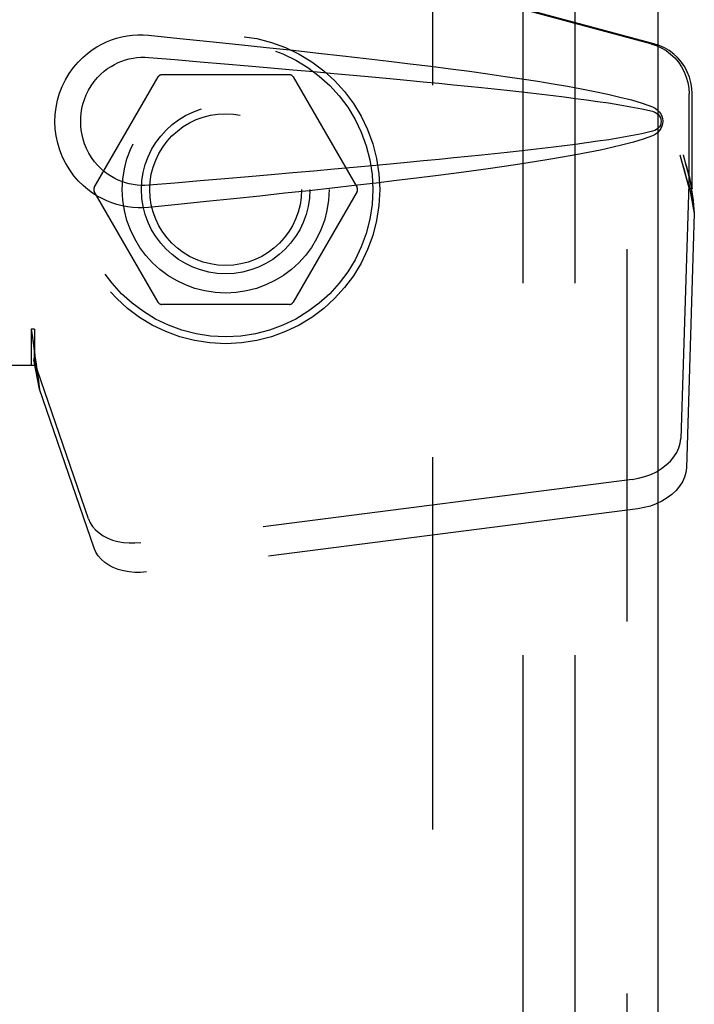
# Model space of a CAD drawing. Header units: inches. Extents: x 0 to 164, y 0 to 106.
# Tile 8 of 15: x 71.36 to 72.99, y 51.53 to 53.91. Entities that reach past the tile are written whole.
import ezdxf

# ---------------------------------------------------------------- set-up
doc = ezdxf.new("R2010")
doc.units = ezdxf.units.IN
doc.header["$LTSCALE"] = 8.997745
doc.header["$MEASUREMENT"] = 0
doc.linetypes.add('HIDDEN', pattern=[0.2, 0.1, -0.1])
for name, color, linetype in [('DEFAULT_2', 8, 'HIDDEN'), ('DOOR_ASSEMBLY', 7, 'CONTINUOUS'), ('SUBPANEL', 7, 'CONTINUOUS')]:
    doc.layers.add(name, color=color, linetype=linetype)

msp = doc.modelspace()

# ---------------------------------------------------------------- linework, layer by layer
at = {"layer": 'DEFAULT_2', "color": 8, "linetype": 'HIDDEN'}
for p, q in [((72.3567, 76.2449), (72.3567, 30.7509)), ((71.5391, 53.5029), (71.6936, 53.7704)), ((72.0111, 53.7754), (71.7022, 53.7754)), ((72.0198, 53.7704), (72.1742, 53.5029)), ((71.6936, 53.2254), (71.5391, 53.4929)), ((72.1742, 53.4929), (72.0198, 53.2254)), ((72.0111, 53.2204), (71.7022, 53.2204))]:
    msp.add_line(p, q, dxfattribs=at)
for radius in [0.3725, 0.3558, 0.2035, 0.1835]:
    msp.add_circle((71.8567, 53.4979), radius, dxfattribs=at)
for centre, start, end in [((71.7022, 53.7654), 90.0113, 149.988), ((72.0111, 53.7654), 30.0108, 89.9876), ((71.5478, 53.4979), 150.0117, 209.9873), ((72.1655, 53.4979), 330.0117, 29.9873), ((71.7022, 53.2304), 210.0108, 269.9876), ((72.0111, 53.2304), 270.0113, 329.988)]:
    msp.add_arc(centre, 0.01, start, end, dxfattribs=at)
at = {"layer": 'DOOR_ASSEMBLY', "color": 8, "linetype": 'HIDDEN'}
for p, q in [((72.8267, 76.7479), (72.8267, 30.2479)), ((72.8844, 53.8506), (71.3869, 54.2529)), ((72.892, 53.8506), (71.3946, 54.2529)), ((72.9768, 53.5001), (72.9768, 53.7298)), ((72.9844, 53.5001), (72.9844, 53.7298)), ((72.9549, 53.5817), (72.9768, 53.5001)), ((72.9626, 53.5817), (72.9844, 53.5001)), ((72.976, 53.5115), (72.9569, 52.8964)), ((72.976, 53.5115), (72.9896, 53.4405)), ((72.9783, 53.5276), (72.987, 53.4714)), ((72.9844, 53.5001), (72.9768, 53.5001)), ((72.987, 53.4714), (72.9879, 53.4606)), ((72.9879, 53.4606), (72.9888, 53.4503)), ((72.9896, 53.4405), (72.9704, 52.8254)), ((72.9888, 53.4503), (72.9896, 53.4405)), ((71.3946, 53.1604), (71.3869, 53.1604)), ((71.3869, 53.1604), (71.3869, 53.0729)), ((71.3946, 53.1604), (71.3946, 53.0729)), ((71.5251, 52.7024), (71.3932, 53.0862)), ((71.4068, 53.0152), (71.3932, 53.0862)), ((71.3946, 53.0729), (71.0736, 53.0729)), ((71.5387, 52.6314), (71.4068, 53.0152)), ((72.8394, 52.7973), (71.6519, 52.6448)), ((72.8529, 52.7263), (71.6655, 52.5738))]:
    msp.add_line(p, q, dxfattribs=at)
at = {"layer": 'DOOR_ASSEMBLY', "color": 3, "linetype": 'Continuous'}
msp.add_line((72.9017, 76.7479), (72.9017, 30.2479), dxfattribs=at)
at = {"layer": 'DOOR_ASSEMBLY', "color": 8, "linetype": 'HIDDEN'}
for points in [[(71.6705, 53.4549), (71.6577, 53.454), (71.6448, 53.454), (71.6319, 53.4548), (71.619, 53.4563), (71.6062, 53.4587), (71.5937, 53.4619), (71.5815, 53.4659), (71.5695, 53.4706), (71.5579, 53.476), (71.5464, 53.4823), (71.5349, 53.4896), (71.5235, 53.4979), (71.5121, 53.5076), (71.5009, 53.5186), (71.4899, 53.5313), (71.4796, 53.5454), (71.4703, 53.5606), (71.4623, 53.5767), (71.4557, 53.5933), (71.4506, 53.6103), (71.4469, 53.6275), (71.4447, 53.6448), (71.444, 53.6621), (71.4446, 53.6794), (71.4467, 53.6966), (71.4501, 53.7138), (71.4551, 53.7308), (71.4615, 53.7474), (71.4694, 53.7636), (71.4786, 53.7789), (71.4889, 53.7931), (71.4998, 53.806), (71.511, 53.8172), (71.5224, 53.827), (71.5339, 53.8356), (71.5454, 53.8429), (71.557, 53.8494), (71.5688, 53.8549), (71.5808, 53.8597), (71.5931, 53.8637), (71.6057, 53.867), (71.6186, 53.8694), (71.6316, 53.871)], [(71.6316, 53.871), (71.6446, 53.8718), (71.6576, 53.8718), (71.6705, 53.8709)], [(71.6705, 53.8709), (71.7461, 53.8634), (71.8188, 53.856), (71.8885, 53.8488), (71.9553, 53.8417), (72.0195, 53.8348), (72.081, 53.8281), (72.14, 53.8214), (72.1965, 53.8149), (72.2508, 53.8085), (72.3027, 53.8022), (72.3526, 53.796), (72.4004, 53.7899), (72.4462, 53.7838), (72.4901, 53.7777), (72.5322, 53.7717), (72.5725, 53.7657), (72.6111, 53.7597), (72.648, 53.7537), (72.6833, 53.7476), (72.7171, 53.7414), (72.7494, 53.7351), (72.7802, 53.7285), (72.8096, 53.7217), (72.8376, 53.7145), (72.8639, 53.7065), (72.8888, 53.6979)], [(72.8844, 53.8506), (72.8973, 53.8463), (72.9097, 53.8407), (72.9213, 53.8338), (72.9322, 53.8256), (72.9421, 53.8163), (72.951, 53.8059), (72.9587, 53.7947), (72.9651, 53.7827), (72.9701, 53.77), (72.9738, 53.7569), (72.976, 53.7435), (72.9768, 53.7298)], [(72.9844, 53.7298), (72.9837, 53.7435), (72.9815, 53.7569), (72.9778, 53.77), (72.9727, 53.7827), (72.9663, 53.7947), (72.9587, 53.8059), (72.9498, 53.8163), (72.9399, 53.8256), (72.929, 53.8338), (72.9173, 53.8407), (72.905, 53.8463), (72.892, 53.8506)], [(71.6706, 53.5084), (71.6612, 53.5079), (71.6518, 53.508), (71.6424, 53.5087), (71.6331, 53.51), (71.6238, 53.5118), (71.6147, 53.5143), (71.6058, 53.5172), (71.5972, 53.5208), (71.5888, 53.5248), (71.5805, 53.5294), (71.5723, 53.5347), (71.5641, 53.5408), (71.5559, 53.5478), (71.5479, 53.5558), (71.54, 53.565), (71.5326, 53.5751), (71.526, 53.5859), (71.5203, 53.5971), (71.5157, 53.6084), (71.5121, 53.6196), (71.5095, 53.6305), (71.5076, 53.6413), (71.5066, 53.6517), (71.5062, 53.6621), (71.5064, 53.6725), (71.5074, 53.6829), (71.5091, 53.6936), (71.5116, 53.7045), (71.5151, 53.7156), (71.5195, 53.7269), (71.525, 53.7381), (71.5315, 53.7491), (71.5388, 53.7593), (71.5467, 53.7687), (71.5548, 53.7769), (71.563, 53.7841), (71.5712, 53.7904), (71.5796, 53.7958), (71.588, 53.8006), (71.5965, 53.8048), (71.6053, 53.8084), (71.6142, 53.8114), (71.6234, 53.8139), (71.6327, 53.8158), (71.6421, 53.8171), (71.6516, 53.8178), (71.6611, 53.8179), (71.6706, 53.8174)], [(71.6706, 53.8174), (71.7339, 53.8121), (71.7951, 53.8069), (71.8542, 53.8019), (71.9111, 53.797), (71.9659, 53.7922), (72.0187, 53.7876), (72.0695, 53.7831), (72.1183, 53.7787), (72.1652, 53.7745), (72.2101, 53.7703), (72.2532, 53.7663), (72.2945, 53.7624), (72.334, 53.7586), (72.3717, 53.755), (72.4077, 53.7514), (72.442, 53.7479), (72.4748, 53.7446), (72.5061, 53.7413), (72.5362, 53.738), (72.5653, 53.7348), (72.5936, 53.7317), (72.6212, 53.7285), (72.6484, 53.7253), (72.6752, 53.722), (72.7021, 53.7185), (72.7289, 53.715), (72.7557, 53.7112), (72.7825, 53.7073), (72.8093, 53.703), (72.836, 53.6983), (72.8625, 53.693), (72.8889, 53.6871)], [(72.8888, 53.6979), (72.8948, 53.6948), (72.9001, 53.6909), (72.9047, 53.6862), (72.9083, 53.681), (72.9109, 53.6753), (72.9125, 53.6694), (72.9131, 53.6631), (72.9126, 53.6569), (72.911, 53.6509), (72.9085, 53.6452), (72.9048, 53.6398), (72.9002, 53.635), (72.8949, 53.6311), (72.8888, 53.6279)], [(72.8889, 53.6871), (72.894, 53.6852), (72.8985, 53.6827), (72.9023, 53.6795), (72.9054, 53.6758), (72.9076, 53.6717), (72.909, 53.6674), (72.9094, 53.6627), (72.9089, 53.6581), (72.9075, 53.6537), (72.9052, 53.6498), (72.9021, 53.6461), (72.8983, 53.643), (72.8939, 53.6406), (72.8889, 53.6388)], [(72.8888, 53.6279), (72.8661, 53.62), (72.8422, 53.6126), (72.8169, 53.6059), (72.7903, 53.5996), (72.7624, 53.5935), (72.7333, 53.5876), (72.7029, 53.5818), (72.6712, 53.5761), (72.6381, 53.5705), (72.6035, 53.5649), (72.5675, 53.5594), (72.53, 53.5538), (72.4909, 53.5482), (72.4503, 53.5426), (72.4079, 53.5369), (72.3637, 53.5312), (72.3178, 53.5255), (72.27, 53.5196), (72.2202, 53.5137), (72.1684, 53.5076), (72.1145, 53.5015), (72.0583, 53.4953), (71.9999, 53.4889), (71.9391, 53.4824), (71.8759, 53.4757), (71.8101, 53.469), (71.7416, 53.462), (71.6705, 53.4549)], [(72.8889, 53.6388), (72.8626, 53.6328), (72.8361, 53.6275), (72.8095, 53.6228), (72.7827, 53.6186), (72.756, 53.6146), (72.7292, 53.6109), (72.7025, 53.6073), (72.6757, 53.6039), (72.6489, 53.6006), (72.6218, 53.5974), (72.5942, 53.5942), (72.566, 53.5911), (72.537, 53.5879), (72.5069, 53.5846), (72.4756, 53.5814), (72.4429, 53.578), (72.4085, 53.5745), (72.3726, 53.5709), (72.3348, 53.5673), (72.2953, 53.5635), (72.254, 53.5596), (72.2109, 53.5556), (72.1659, 53.5514), (72.119, 53.5472), (72.0701, 53.5428), (72.0193, 53.5383), (71.9664, 53.5336), (71.9115, 53.5289), (71.8545, 53.524), (71.7954, 53.5189), (71.7341, 53.5137), (71.6706, 53.5084)], [(72.9549, 53.5817), (72.9602, 53.5621), (72.9656, 53.5429), (72.971, 53.524), (72.9764, 53.5056), (72.9817, 53.4881), (72.987, 53.4714)], [(72.9626, 53.5817), (72.9652, 53.5721), (72.9678, 53.5627), (72.9705, 53.5534), (72.9731, 53.5444), (72.9758, 53.5358), (72.9783, 53.5276)], [(72.9783, 53.5276), (72.978, 53.5248), (72.9776, 53.522), (72.9772, 53.5193), (72.9768, 53.5166), (72.9764, 53.514), (72.976, 53.5115)], [(71.3869, 53.1604), (71.3895, 53.1402), (71.3921, 53.1201), (71.3948, 53.1005), (71.3974, 53.0814), (71.404, 53.035)], [(71.3946, 53.1604), (71.3944, 53.1501), (71.3943, 53.1399)], [(71.3943, 53.1399), (71.3941, 53.1202), (71.394, 53.1108), (71.3938, 53.1019)], [(71.4014, 53.0534), (71.3999, 53.0644), (71.3977, 53.0817), (71.3961, 53.0977), (71.3949, 53.1122), (71.3943, 53.125), (71.3943, 53.1326)], [(71.3938, 53.1019), (71.3937, 53.0964), (71.3936, 53.0938), (71.3935, 53.0912), (71.3933, 53.0887), (71.3932, 53.0862)], [(71.404, 53.035), (71.4061, 53.0199), (71.4068, 53.0152)], [(72.8394, 52.7973), (72.8548, 52.8), (72.8697, 52.804), (72.8842, 52.8094), (72.8978, 52.8159), (72.9104, 52.8235), (72.9219, 52.8322), (72.9319, 52.8416), (72.9404, 52.8518), (72.9473, 52.8626), (72.9523, 52.8737), (72.9555, 52.8849), (72.9569, 52.8964)], [(72.9704, 52.8254), (72.9691, 52.8139), (72.9659, 52.8027), (72.9608, 52.7915), (72.954, 52.7808), (72.9455, 52.7706), (72.9354, 52.7611), (72.924, 52.7525), (72.9114, 52.7449), (72.8977, 52.7383), (72.8833, 52.733), (72.8684, 52.729), (72.8529, 52.7263)], [(71.5251, 52.7024), (71.5293, 52.6927), (71.535, 52.6837), (71.5422, 52.6754), (71.5507, 52.6678), (71.5606, 52.6611), (71.5715, 52.6554), (71.5834, 52.6507), (71.5962, 52.6472), (71.6096, 52.6448), (71.6235, 52.6436), (71.6375, 52.6436), (71.6519, 52.6448)], [(71.6655, 52.5738), (71.6511, 52.5726), (71.637, 52.5726), (71.6231, 52.5738), (71.6097, 52.5761), (71.597, 52.5797), (71.5851, 52.5843), (71.5741, 52.5901), (71.5643, 52.5968), (71.5557, 52.6043), (71.5485, 52.6127), (71.5429, 52.6217), (71.5387, 52.6314)]]:
    msp.add_lwpolyline(points, dxfattribs=at)
at = {"layer": 'SUBPANEL', "color": 8, "linetype": 'HIDDEN'}
for p, q in [((72.5754, 73.9667), (72.5754, 33.0292)), ((72.7004, 73.9667), (72.7004, 33.0292))]:
    msp.add_line(p, q, dxfattribs=at)
msp.add_circle((71.8567, 53.4979), 0.25, dxfattribs=at)

doc.saveas('drawing.dxf')
